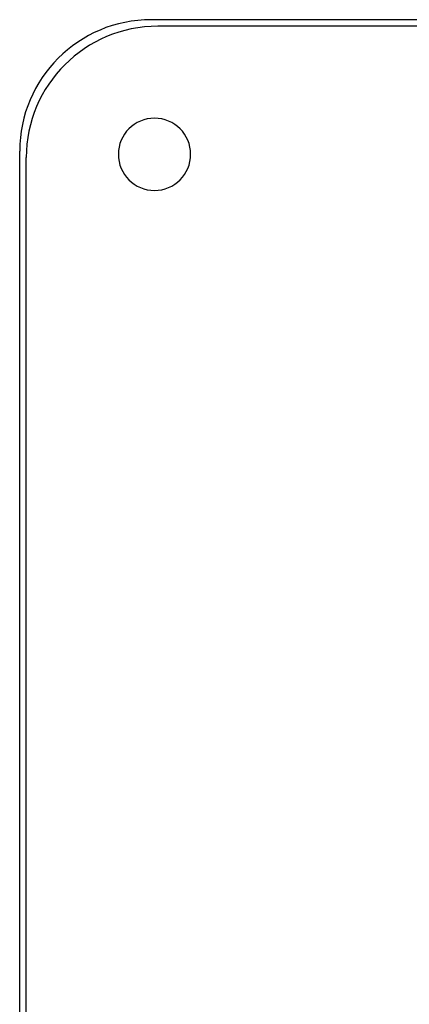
# Model space of a CAD drawing. Header units: millimetres. Extents: x -288 to 288, y -288 to 288.
# Tile 11 of 58: x -288 to -229, y 138 to 288. Entities that reach past the tile are written whole.
import ezdxf

# ---------------------------------------------------------------- set-up
doc = ezdxf.new("R2010")
doc.units = ezdxf.units.MM
doc.layers.add('MAIN-1', color=7, linetype='Continuous')
doc.layers.add('MAIN-2', color=7, linetype='Continuous')

msp = doc.modelspace()

# ---------------------------------------------------------------- linework, layer by layer
at = {"layer": 'MAIN-1'}
for p, q in [((268, 288), (-268, 288)), ((-288, -268), (-288, 268))]:
    msp.add_line(p, q, dxfattribs=at)
for centre, radius, start, end in [((-268, 268), 20, 90, 180), ((-267.5, 267.5), 5.5, 0, 180), ((-267.5, 267.5), 5.5, 180, 0), ((0, 0), 249.73, 136.4725, 180), ((0, 0), 247.47, 136.5699, 180), ((0, 0), 242.5, 136.6021, 180), ((0, 0), 238.43, 136.5904, 180), ((0, 0), 236.17, 136.6451, 180)]:
    msp.add_arc(centre, radius, start, end, dxfattribs=at)
at = {"layer": 'MAIN-2'}
for p, q in [((-268, 288), (-268, 288)), ((267, 287), (-267, 287)), ((-267, 287), (-267, 287)), ((-288, 268), (-288, 268)), ((-287, -267), (-287, 267)), ((-287, 267), (-287, 267)), ((-273, 267.5), (-273, 267.5)), ((-262, 267.5), (-262, 267.5))]:
    msp.add_line(p, q, dxfattribs=at)
for centre, radius, start in [((-267, 267), 20, 90), ((0, 0), 243.5, 0)]:
    msp.add_arc(centre, radius, start, 180, dxfattribs=at)

doc.saveas('drawing.dxf')
